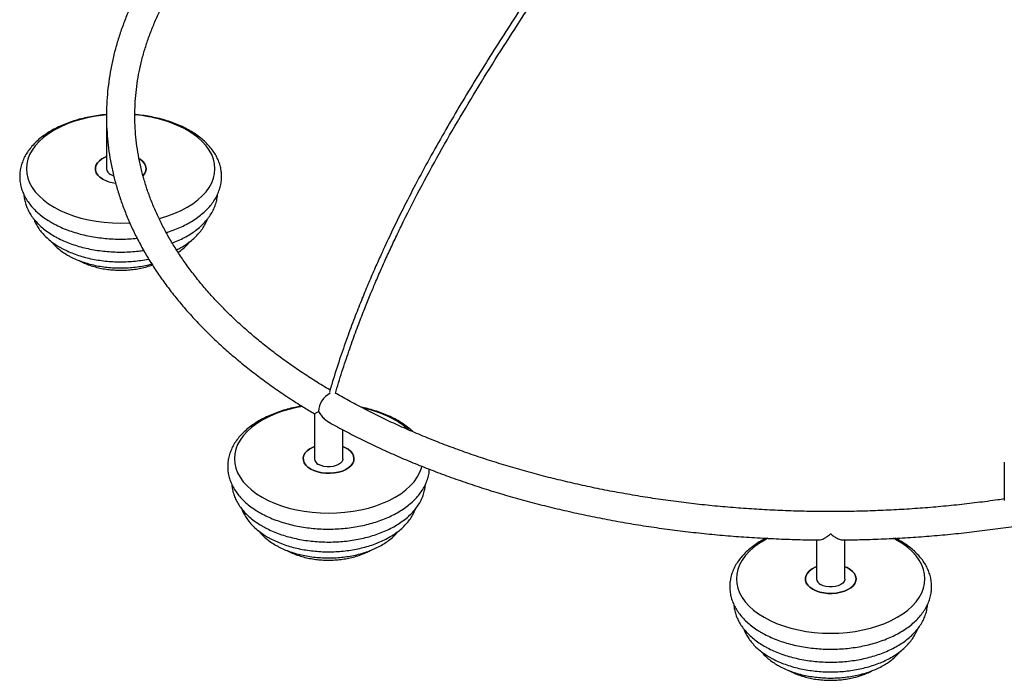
# Paper-space layout '_Isométrica' of a CAD drawing. Header units: millimetres. Extents: x -970 to -171, y -498 to 804.
# Tile 1 of 4: x -970 to -485, y -498 to -173. Entities that reach past the tile are written whole.
import ezdxf

# ---------------------------------------------------------------- set-up
doc = ezdxf.new("R2010")
doc.units = ezdxf.units.MM

psp = doc.layouts.new('_Isométrica')

# ---------------------------------------------------------------- linework, layer by layer
at = {"color": 7, "linetype": 'Continuous', "lineweight": 25}
for p, q in [((-927.27, -220.04), (-927.27, -246.17)), ((-824.76, -366.88), (-824.76, -389.04)), ((-810.76, -389.04), (-810.76, -374.77)), ((-484.69, -390.71), (-484.69, -409.58)), ((-577.27, -429.05), (-577.27, -448.22)), ((-563.27, -448.22), (-563.27, -429.03)), ((-537.43, -429.26), (-539.33, -428.22))]:
    psp.add_line(p, q, dxfattribs=at)
at = {"color": 7, "linetype": 'Continuous', "lineweight": 25, "flags": 128}
for points in [[(-927.26, -219.66), (-928.34, -219.76), (-932.3, -220.27), (-936.16, -220.97), (-939.9, -221.86), (-943.5, -222.94), (-946.92, -224.2), (-950.13, -225.63), (-953.12, -227.21), (-955.86, -228.93), (-958.32, -230.79), (-960.5, -232.76), (-962.37, -234.83), (-963.92, -237), (-965.14, -239.23), (-966.02, -241.51), (-966.55, -243.83), (-966.72, -246.17), (-966.55, -248.5), (-966.02, -250.82), (-965.14, -253.11), (-963.92, -255.34), (-962.37, -257.5), (-960.5, -259.57), (-958.32, -261.55), (-955.86, -263.4), (-953.12, -265.13), (-950.13, -266.71), (-946.92, -268.13), (-943.5, -269.39), (-939.9, -270.47), (-936.16, -271.36), (-932.3, -272.07), (-928.34, -272.57), (-924.32, -272.88), (-920.27, -272.98), (-916.23, -272.88), (-915.78, -272.85)], [(-901.36, -270.66), (-900.64, -270.47), (-897.05, -269.39), (-893.63, -268.13), (-890.42, -266.71), (-887.43, -265.13), (-884.69, -263.4), (-882.22, -261.55), (-880.05, -259.57), (-878.18, -257.5), (-876.63, -255.34), (-875.41, -253.11), (-874.53, -250.82), (-874, -248.5), (-873.82, -246.17), (-874, -243.83), (-874.53, -241.51), (-875.41, -239.23), (-876.63, -237), (-878.18, -234.83), (-880.05, -232.76), (-882.22, -230.79), (-884.69, -228.93), (-887.43, -227.21)], [(-927.27, -240.19), (-927.92, -240.46), (-929.48, -241.28), (-930.78, -242.25), (-931.77, -243.33), (-932.43, -244.5), (-932.75, -245.71), (-932.7, -246.93), (-932.3, -248.13), (-931.55, -249.28), (-930.48, -250.33), (-929.11, -251.27)], [(-929.11, -251.27), (-930.48, -250.33), (-931.55, -249.28), (-932.3, -248.13), (-932.7, -246.93), (-932.75, -245.71), (-932.43, -244.5), (-931.77, -243.33), (-930.78, -242.25), (-929.48, -241.28), (-927.92, -240.46), (-927.27, -240.19)], [(-909.14, -249.45), (-908.4, -248.43), (-907.91, -247.23), (-907.78, -246.01), (-908, -244.8), (-908.58, -243.62), (-909.49, -242.51), (-910.72, -241.51), (-911.07, -241.28)], [(-911.03, -241.31), (-910.72, -241.51), (-909.49, -242.51), (-908.58, -243.62), (-908, -244.8), (-907.78, -246.01), (-907.91, -247.23), (-908.4, -248.43), (-909.19, -249.5)], [(-923.66, -249.7), (-924, -249.59), (-925.22, -249.02)], [(-830.68, -363.28), (-833.65, -363.84), (-837.39, -364.74), (-840.99, -365.82), (-844.4, -367.07), (-847.62, -368.5), (-850.6, -370.08), (-853.34, -371.8), (-855.81, -373.66), (-857.99, -375.63), (-859.86, -377.71), (-861.41, -379.87), (-862.63, -382.1), (-863.5, -384.38), (-864.03, -386.7), (-864.21, -389.04), (-864.03, -391.37), (-863.5, -393.69), (-862.63, -395.98), (-861.41, -398.21), (-859.86, -400.37), (-857.99, -402.44), (-855.81, -404.42), (-853.34, -406.27), (-850.6, -408), (-847.62, -409.58), (-844.4, -411), (-840.99, -412.26), (-837.39, -413.34), (-833.65, -414.23), (-829.78, -414.94), (-825.83, -415.44), (-821.81, -415.75), (-817.76, -415.85), (-813.71, -415.75), (-809.69, -415.44), (-805.74, -414.94), (-801.87, -414.23), (-798.13, -413.34), (-794.54, -412.26), (-791.12, -411), (-787.9, -409.58), (-784.92, -408), (-782.18, -406.27), (-779.71, -404.42), (-777.53, -402.44), (-775.66, -400.37), (-774.11, -398.21), (-772.89, -395.98), (-772.02, -393.69), (-771.76, -392.74)], [(-824.76, -383.06), (-825.41, -383.33), (-826.97, -384.16), (-828.26, -385.12), (-829.26, -386.21), (-829.92, -387.37), (-830.24, -388.58), (-830.19, -389.8), (-829.79, -391), (-829.04, -392.15), (-827.97, -393.2), (-826.6, -394.14)], [(-826.6, -394.14), (-827.97, -393.2), (-829.04, -392.15), (-829.79, -391), (-830.19, -389.8), (-830.24, -388.58), (-829.92, -387.37), (-829.26, -386.21), (-828.26, -385.12), (-826.97, -384.16), (-825.41, -383.33), (-824.76, -383.06)], [(-826.6, -394.14), (-824.98, -394.93), (-823.15, -395.55), (-821.17, -395.98), (-819.08, -396.21), (-816.97, -396.24), (-814.87, -396.06), (-812.85, -395.67), (-810.98, -395.1), (-809.3, -394.35), (-807.87, -393.45), (-806.72, -392.42), (-805.89, -391.3), (-805.4, -390.11), (-805.26, -388.88), (-805.49, -387.67), (-806.07, -386.49), (-806.98, -385.39), (-808.2, -384.39), (-809.7, -383.52), (-810.76, -383.06)], [(-810.76, -383.06), (-809.7, -383.52), (-808.2, -384.39), (-806.98, -385.39), (-806.07, -386.49), (-805.49, -387.67), (-805.26, -388.88), (-805.4, -390.11), (-805.89, -391.3), (-806.72, -392.42), (-807.87, -393.45), (-809.3, -394.35), (-810.98, -395.1), (-812.85, -395.67), (-814.87, -396.06), (-816.97, -396.24), (-819.08, -396.21), (-821.17, -395.98), (-823.15, -395.55), (-824.98, -394.93), (-826.6, -394.14), (-826.6, -394.14)], [(-810.76, -389.04), (-810.8, -389.49), (-811.15, -390.37), (-811.83, -391.19), (-812.81, -391.9), (-814.04, -392.46), (-815.45, -392.85), (-816.98, -393.05), (-818.54, -393.05), (-820.07, -392.85), (-821.48, -392.46), (-822.71, -391.9)], [(-601.24, -428.23), (-603.12, -429.26), (-605.86, -430.98), (-608.32, -432.84), (-610.5, -434.81), (-612.37, -436.88), (-613.92, -439.05), (-615.14, -441.28), (-616.02, -443.56), (-616.55, -445.88), (-616.72, -448.22), (-616.55, -450.55), (-616.02, -452.87), (-615.14, -455.16), (-613.92, -457.39), (-612.37, -459.55), (-610.5, -461.62), (-608.32, -463.6), (-605.86, -465.45), (-603.12, -467.18), (-600.13, -468.76), (-596.92, -470.18), (-593.5, -471.44), (-589.9, -472.52), (-586.16, -473.41), (-582.3, -474.12), (-578.34, -474.62), (-574.32, -474.93), (-570.27, -475.03), (-566.23, -474.93), (-562.21, -474.62), (-558.25, -474.12), (-554.39, -473.41), (-550.64, -472.52), (-547.05, -471.44), (-543.63, -470.18), (-540.42, -468.76), (-537.43, -467.18), (-534.69, -465.45), (-532.22, -463.6), (-530.05, -461.62), (-528.18, -459.55), (-526.63, -457.39), (-525.41, -455.16), (-524.53, -452.87), (-524, -450.55), (-523.82, -448.22), (-524, -445.88), (-524.53, -443.56), (-525.41, -441.28), (-526.63, -439.05), (-528.18, -436.88), (-530.05, -434.81), (-532.22, -432.84), (-534.69, -430.98), (-537.43, -429.26), (-537.43, -429.26)], [(-577.27, -442.24), (-577.92, -442.51), (-579.48, -443.34), (-580.78, -444.3), (-581.77, -445.38), (-582.43, -446.55), (-582.75, -447.76), (-582.7, -448.98), (-582.3, -450.18), (-581.55, -451.33), (-580.48, -452.38), (-579.11, -453.32)], [(-579.11, -453.32), (-580.48, -452.38), (-581.55, -451.33), (-582.3, -450.18), (-582.7, -448.98), (-582.75, -447.76), (-582.43, -446.55), (-581.77, -445.38), (-580.78, -444.3), (-579.48, -443.34), (-577.92, -442.51), (-577.27, -442.24)], [(-579.11, -453.32), (-577.49, -454.11), (-575.66, -454.73), (-573.68, -455.16), (-571.6, -455.39), (-569.48, -455.42), (-567.38, -455.24), (-565.37, -454.85), (-563.49, -454.28), (-561.82, -453.53), (-560.38, -452.63), (-559.23, -451.6), (-558.4, -450.48), (-557.91, -449.29), (-557.78, -448.06), (-558, -446.85), (-558.58, -445.67), (-559.49, -444.56), (-560.72, -443.57), (-562.22, -442.7), (-563.27, -442.24)], [(-563.27, -442.24), (-562.22, -442.7), (-560.72, -443.57), (-559.49, -444.56), (-558.58, -445.67), (-558, -446.85), (-557.78, -448.06), (-557.91, -449.29), (-558.4, -450.48), (-559.23, -451.6), (-560.38, -452.63), (-561.82, -453.53), (-563.49, -454.28), (-565.37, -454.85), (-567.38, -455.24), (-569.48, -455.42), (-571.6, -455.39), (-573.68, -455.16), (-575.66, -454.73), (-577.49, -454.11), (-579.11, -453.32), (-579.11, -453.32)], [(-563.27, -448.22), (-563.32, -448.67), (-563.67, -449.55), (-564.35, -450.37), (-565.32, -451.07), (-566.55, -451.64), (-567.96, -452.03), (-569.49, -452.23), (-571.06, -452.23), (-572.59, -452.03), (-574, -451.64), (-575.22, -451.07)]]:
    psp.add_lwpolyline(points, dxfattribs=at)
at = {"color": 7, "linetype": 'Continuous', "lineweight": 25}
for centre, radius, start, end in [((-917.9, -283.53), 64.04, 61.5869, 85.8006), ((-923.85, -245.87), 3.44, 184.9193, 246.4008), ((-921.02, -236.38), 16.94, 241.4664, 263.8173), ((-921.01, -236.36), 16.96, 241.474, 263.989), ((-813.03, -420.47), 57.7, 60.8394, 77.7263), ((-802.82, -401.64), 36.28, 47.7667, 60.4336), ((-821.33, -388.74), 3.44, 184.9193, 246.4008), ((-573.85, -447.92), 3.44, 184.9193, 246.4008)]:
    psp.add_arc(centre, radius, start, end, dxfattribs=at)
at = {"color": 8, "linetype": 'Continuous', "lineweight": 25}
psp.add_arc((-812.33, -366.1), 10.39, 116.482, 178.1449, dxfattribs=at)
at = {"color": 7, "linetype": 'Continuous', "lineweight": 25}
for points, knots in [([(-550.82, 599.06), (-550.64, 598.71), (-549.66, 596.83), (-547.83, 593.15), (-545.3, 587.83), (-542.69, 582.05), (-539.78, 575.24), (-536.68, 567.49), (-533.43, 558.69), (-530.34, 549.61), (-527.42, 540.28), (-524.99, 531.83), (-523.04, 524.56), (-521.55, 518.62), (-520.23, 513.11), (-519.06, 507.97), (-517.95, 502.8), (-516.79, 497.14), (-515.54, 490.62), (-514.27, 483.47), (-512.9, 475.06), (-511.54, 465.8), (-510.25, 455.75), (-509.15, 445.84), (-508.22, 435.93), (-507.15, 422.17), (-506.2, 404.39), (-505.76, 382.36), (-506, 362.99), (-506.62, 346.45), (-507.39, 332.88), (-508.44, 318.91), (-509.57, 307.01), (-510.65, 297.21), (-511.52, 289.9), (-512.44, 282.88), (-513.33, 276.47), (-514.15, 270.86), (-514.93, 265.83), (-515.74, 260.83), (-516.65, 255.36), (-517.75, 249.12), (-519.02, 242.29), (-520.96, 232.34), (-523.61, 219.78), (-527.11, 204.77), (-530.84, 190.1), (-535.27, 174.06), (-540.56, 156.51), (-546.86, 137.47), (-553.76, 118.43), (-561.27, 99.44), (-569.38, 80.55), (-578.1, 61.8), (-587.44, 43.25), (-597.35, 24.94), (-607.74, 6.87), (-618.53, -10.97), (-629.63, -28.61), (-640.98, -46.07), (-652.52, -63.38), (-665.74, -82.89), (-680.63, -104.59), (-697.09, -128.57), (-713.42, -152.67), (-729.47, -177), (-742.49, -197.56), (-752.59, -214.21), (-759.98, -226.8), (-767.17, -239.5), (-774.02, -252.12), (-779.19, -262.11), (-782.83, -269.37), (-785.09, -273.98), (-787.28, -278.53), (-789.55, -283.34), (-792.06, -288.79), (-794.93, -295.2), (-798.04, -302.38), (-801.32, -310.3), (-804.74, -318.93), (-808.32, -328.47), (-811.98, -338.96), (-815.07, -348.35), (-816.78, -354.23), (-817.38, -356.31)], [0, 0, 0, 0, 0.001616, 0.008546, 0.016551, 0.025152, 0.033666, 0.045663, 0.05758, 0.069714, 0.082079, 0.094285, 0.102316, 0.109758, 0.116603, 0.122842, 0.128771, 0.135551, 0.143428, 0.152274, 0.161061, 0.173123, 0.184603, 0.195741, 0.20688, 0.218017, 0.24164, 0.265262, 0.288885, 0.302805, 0.316726, 0.330742, 0.345456, 0.352725, 0.360171, 0.367323, 0.373659, 0.379183, 0.383908, 0.388524, 0.393879, 0.39997, 0.40679, 0.413828, 0.428922, 0.443176, 0.457074, 0.470971, 0.489015, 0.507056, 0.525092, 0.543124, 0.561148, 0.579168, 0.597172, 0.615185, 0.633207, 0.651246, 0.669296, 0.687358, 0.705426, 0.723503, 0.748813, 0.774125, 0.799435, 0.824734, 0.850017, 0.862652, 0.875282, 0.887901, 0.900505, 0.912563, 0.917161, 0.92163, 0.925971, 0.930334, 0.93552, 0.941654, 0.948743, 0.956095, 0.964277, 0.973313, 0.983231, 0.994071, 1, 1, 1, 1]), ([(-814.42, -356.86), (-813.91, -355.1), (-812.37, -349.79), (-809.58, -341.26), (-806.25, -331.6), (-803.06, -322.95), (-800.08, -315.27), (-797.36, -308.56), (-794.65, -302.09), (-791.81, -295.56), (-788.7, -288.63), (-785.45, -281.65), (-780.29, -270.9), (-772.97, -256.46), (-763.23, -238.51), (-753.03, -220.77), (-742.46, -203.23), (-731.57, -185.9), (-718.33, -165.47), (-702.64, -142.02), (-684.54, -115.56), (-667.84, -91.28), (-652.71, -69.05), (-639.19, -48.83), (-625.91, -28.41), (-612.99, -7.74), (-600.52, 13.23), (-589.21, 33.5), (-579.06, 53.04), (-570.07, 71.78), (-561.69, 90.68), (-553.91, 109.69), (-546.75, 128.77), (-540.18, 147.88), (-534.24, 166.83), (-528.88, 185.7), (-524.01, 204.68), (-519.58, 224.02), (-516.36, 240.03), (-514.09, 252.5), (-512.64, 261.08), (-511.39, 269.03), (-510.34, 276.13), (-509.42, 282.77), (-508.56, 289.46), (-507.59, 297.45), (-506.58, 306.8), (-505.6, 317.18), (-504.77, 327.56), (-504.1, 337.68), (-503.59, 347.61), (-503.21, 357.4), (-502.9, 369.82), (-502.82, 384.77), (-503.17, 402.13), (-503.94, 418.96), (-505.11, 435.31), (-506.67, 451.29), (-508.67, 467.28), (-510.59, 479.79), (-512.17, 488.88), (-513.23, 494.58), (-514.31, 500.06), (-515.34, 505), (-516.19, 508.89), (-516.87, 511.88), (-517.48, 514.5), (-518.17, 517.43), (-519.02, 520.92), (-520.34, 526.11), (-522.1, 532.67), (-524.3, 540.31), (-526.56, 547.63), (-528.9, 554.73), (-531.35, 561.75), (-533.99, 568.81), (-536.78, 575.85), (-539.3, 581.8), (-541.37, 586.45), (-542.86, 589.69), (-543.95, 592), (-544.75, 593.64), (-545.38, 594.94), (-546.17, 596.54), (-546.98, 598.16), (-547.53, 599.24), (-547.76, 599.67)], [0, 0, 0, 0, 0.00502, 0.015137, 0.024274, 0.032467, 0.039744, 0.046125, 0.051623, 0.058215, 0.06483, 0.071537, 0.078339, 0.095964, 0.11364, 0.131339, 0.149048, 0.166772, 0.184504, 0.212386, 0.24028, 0.268176, 0.289307, 0.310436, 0.331554, 0.352662, 0.373751, 0.394827, 0.412889, 0.430955, 0.44903, 0.467108, 0.485193, 0.50328, 0.521373, 0.539107, 0.557095, 0.575724, 0.594844, 0.603538, 0.612154, 0.619991, 0.626953, 0.633135, 0.639669, 0.646874, 0.657019, 0.667735, 0.678264, 0.688598, 0.698759, 0.708898, 0.719038, 0.737625, 0.756216, 0.774806, 0.792554, 0.810414, 0.828699, 0.847454, 0.854186, 0.860986, 0.867835, 0.873963, 0.878952, 0.882077, 0.884988, 0.888605, 0.892948, 0.898014, 0.908064, 0.917862, 0.927376, 0.936627, 0.945995, 0.955613, 0.965476, 0.975265, 0.980795, 0.985495, 0.989371, 0.990921, 0.992748, 0.995125, 0.99805, 1, 1, 1, 1]), ([(-913.24, -220.03), (-913.24, -218.68), (-913.24, -215.36), (-912.87, -210.08), (-912.18, -204.21), (-911.17, -198.35), (-909.86, -192.51), (-908.22, -186.7), (-906.28, -180.92), (-904.04, -175.18), (-901.48, -169.48), (-898.63, -163.83), (-895.48, -158.23), (-892.03, -152.69), (-888.29, -147.21), (-884.27, -141.79), (-879.96, -136.45), (-875.36, -131.18), (-870.49, -125.99), (-865.35, -120.88), (-859.93, -115.86), (-854.25, -110.93), (-848.31, -106.1), (-842.12, -101.37), (-835.68, -96.75), (-828.98, -92.24), (-822.96, -88.38), (-819.07, -86.08), (-817.59, -85.2)], [0, 0, 0, 0, 0.027691, 0.067765, 0.107823, 0.147851, 0.187832, 0.227754, 0.267608, 0.307388, 0.347093, 0.386722, 0.426279, 0.465768, 0.505195, 0.544567, 0.583891, 0.623172, 0.662419, 0.701637, 0.740831, 0.780007, 0.819168, 0.85832, 0.897466, 0.936607, 0.975747, 1, 1, 1, 1]), ([(-913.35, -162.04), (-914.03, -163.45), (-915.7, -166.86), (-917.99, -172.35), (-920.27, -178.47), (-922.22, -184.64), (-923.86, -190.83), (-925.18, -197.04), (-926.19, -203.28), (-926.87, -209.52), (-927.24, -215.11), (-927.24, -218.62), (-927.24, -220.04)], [0, 0, 0, 0, 0.075183, 0.182282, 0.28921, 0.395967, 0.502561, 0.609003, 0.715312, 0.821509, 0.927622, 1, 1, 1, 1]), ([(-927.23, -219.49), (-927.6, -219.51), (-929.29, -219.63), (-932.24, -220.03), (-936.05, -220.69), (-939.77, -221.54), (-943.38, -222.57), (-946.84, -223.78), (-950.15, -225.17), (-953.27, -226.72), (-956.19, -228.44), (-958.89, -230.31), (-961.34, -232.33), (-963.52, -234.48), (-965.41, -236.75), (-967, -239.13), (-968.26, -241.58), (-969.19, -244.08), (-969.79, -246.61), (-970.06, -249.14), (-970.01, -251.66), (-969.64, -254.16), (-968.97, -256.61), (-967.99, -259.01), (-966.71, -261.36), (-965.13, -263.62), (-963.26, -265.81), (-961.11, -267.89), (-958.68, -269.86), (-956.42, -271.42), (-954.94, -272.3), (-954.42, -272.61)], [0, 0, 0, 0, 0.010343, 0.046986, 0.083668, 0.120404, 0.157209, 0.194094, 0.23107, 0.268138, 0.30529, 0.342498, 0.379687, 0.416754, 0.453567, 0.489973, 0.52584, 0.561093, 0.59575, 0.629918, 0.663776, 0.69753, 0.731346, 0.765435, 0.799963, 0.835027, 0.870644, 0.906758, 0.943258, 0.980016, 1, 1, 1, 1]), ([(-927.24, -220.04), (-927.25, -220.7), (-927.29, -223.44), (-927.04, -228.27), (-926.48, -234.51), (-925.59, -240.74), (-924.39, -246.94), (-922.87, -253.13), (-921.04, -259.28), (-918.9, -265.4), (-916.45, -271.49), (-913.69, -277.52), (-910.62, -283.51), (-907.25, -289.44), (-903.58, -295.31), (-899.61, -301.12), (-895.34, -306.85), (-890.78, -312.5), (-885.94, -318.07), (-880.81, -323.56), (-875.41, -328.95), (-869.73, -334.23), (-863.78, -339.42), (-857.58, -344.5), (-851.12, -349.46), (-844.41, -354.31), (-837.45, -359.03), (-830.89, -363.24), (-826.56, -365.83), (-824.71, -366.93)], [0, 0, 0, 0, 0.012044, 0.049962, 0.087881, 0.125812, 0.163767, 0.201756, 0.239788, 0.277869, 0.316005, 0.3542, 0.392454, 0.430768, 0.469139, 0.507565, 0.546042, 0.584564, 0.623126, 0.661724, 0.700353, 0.739006, 0.77768, 0.816371, 0.855074, 0.893786, 0.932504, 0.971225, 1, 1, 1, 1]), ([(-817.05, -355.21), (-817.39, -355.01), (-820.14, -353.4), (-825.15, -350.3), (-831.97, -345.86), (-838.55, -341.3), (-844.88, -336.63), (-850.96, -331.86), (-856.78, -326.99), (-862.33, -322.03), (-867.62, -316.98), (-872.64, -311.84), (-877.38, -306.63), (-881.84, -301.34), (-886.02, -295.97), (-889.92, -290.55), (-893.52, -285.06), (-896.83, -279.51), (-899.85, -273.91), (-902.56, -268.27), (-904.98, -262.57), (-907.1, -256.84), (-908.91, -251.07), (-910.41, -245.27), (-911.6, -239.44), (-912.49, -233.59), (-913.04, -227.73), (-913.29, -223.2), (-913.25, -220.64), (-913.24, -220.03)], [0, 0, 0, 0, 0.005419, 0.044426, 0.083429, 0.12243, 0.161432, 0.200435, 0.239443, 0.278458, 0.317484, 0.356525, 0.395587, 0.434674, 0.473792, 0.512948, 0.552148, 0.5914, 0.630711, 0.670086, 0.709531, 0.749052, 0.788648, 0.828322, 0.868068, 0.907882, 0.947752, 0.987665, 1, 1, 1, 1]), ([(-897.81, -277.59), (-897.56, -277.51), (-896.11, -277.1), (-893.58, -276.17), (-890.28, -274.79), (-887.16, -273.23), (-884.25, -271.51), (-881.56, -269.63), (-879.12, -267.61), (-876.95, -265.45), (-875.07, -263.17), (-873.49, -260.8), (-872.25, -258.34), (-871.33, -255.84), (-870.74, -253.31), (-870.48, -250.78), (-870.54, -248.25), (-870.92, -245.76), (-871.61, -243.31), (-872.6, -240.91), (-873.89, -238.57), (-875.48, -236.31), (-877.36, -234.13), (-879.53, -232.05), (-881.96, -230.08), (-884.65, -228.25), (-887.57, -226.56), (-890.7, -225.03), (-894.02, -223.67), (-897.49, -222.47), (-901.11, -221.46), (-904.84, -220.62), (-908.67, -219.98), (-911.48, -219.6), (-913.01, -219.5), (-913.23, -219.49)], [0, 0, 0, 0, 0.006813, 0.039421, 0.07211, 0.104879, 0.137722, 0.170614, 0.203485, 0.236246, 0.268775, 0.300941, 0.332625, 0.363767, 0.394384, 0.424573, 0.454495, 0.484331, 0.514229, 0.544375, 0.574913, 0.605927, 0.63743, 0.669368, 0.701644, 0.734143, 0.766764, 0.799424, 0.832061, 0.864653, 0.897191, 0.929675, 0.962112, 0.994511, 1, 1, 1, 1]), ([(-967.98, -258.91), (-967.96, -259.31), (-967.9, -260.53), (-967.45, -262.55), (-966.67, -264.94), (-965.57, -267.27), (-964.18, -269.54), (-962.49, -271.73), (-960.51, -273.83), (-958.26, -275.81), (-955.77, -277.66), (-953.47, -279.1), (-951.03, -280.44), (-948.42, -281.71), (-945.15, -283.03), (-941.73, -284.18), (-938.16, -285.16), (-934.49, -285.95), (-930.73, -286.56), (-926.9, -286.98), (-923.04, -287.21), (-919.15, -287.25), (-915.27, -287.1), (-911.86, -286.81), (-909.77, -286.5), (-908.93, -286.38)], [0, 0, 0, 0, 0.02105, 0.064175, 0.107496, 0.151281, 0.195718, 0.240896, 0.286794, 0.333296, 0.380237, 0.425914, 0.451217, 0.498587, 0.545896, 0.593135, 0.64029, 0.687365, 0.734369, 0.781319, 0.828232, 0.875129, 0.922029, 0.968949, 1, 1, 1, 1]), ([(-894.84, -282.76), (-894.4, -282.59), (-892.83, -282.02), (-890.32, -280.85), (-887.33, -279.27), (-884.56, -277.51), (-882.02, -275.6), (-879.74, -273.55), (-877.74, -271.36), (-876.04, -269.07), (-874.66, -266.69), (-873.61, -264.25), (-872.91, -261.76), (-872.56, -259.94), (-872.54, -258.96), (-872.54, -258.81)], [0, 0, 0, 0, 0.034731, 0.122739, 0.210975, 0.299399, 0.387895, 0.476225, 0.564088, 0.651108, 0.736913, 0.821241, 0.904036, 0.985484, 1, 1, 1, 1]), ([(-963.09, -270.88), (-963.05, -271), (-962.78, -271.89), (-961.97, -273.5), (-960.66, -275.69), (-959.03, -277.8), (-957.12, -279.81), (-954.93, -281.72), (-952.65, -283.37), (-950.58, -284.65), (-948.39, -285.86), (-945.88, -287.06), (-942.72, -288.32), (-939.41, -289.41), (-935.97, -290.31), (-932.42, -291.03), (-928.79, -291.56), (-925.1, -291.91), (-921.38, -292.06), (-917.66, -292.02), (-913.95, -291.79), (-910.29, -291.36), (-907.78, -290.98), (-906.52, -290.69), (-906.43, -290.67)], [0, 0, 0, 0, 0.007176, 0.05498, 0.103538, 0.152981, 0.203299, 0.254362, 0.305964, 0.34706, 0.374945, 0.427054, 0.479087, 0.531034, 0.58288, 0.634627, 0.686293, 0.737897, 0.789464, 0.841021, 0.892593, 0.944199, 0.995869, 1, 1, 1, 1]), ([(-892.77, -286.12), (-892.03, -285.74), (-890.3, -284.88), (-887.83, -283.33), (-885.35, -281.51), (-883.13, -279.53), (-881.19, -277.43), (-879.56, -275.2), (-878.3, -273.04), (-877.73, -271.58), (-877.48, -270.92)], [0, 0, 0, 0, 0.10104, 0.234769, 0.368668, 0.502325, 0.635213, 0.766675, 0.896067, 1, 1, 1, 1]), ([(-954.42, -272.61), (-953.89, -272.9), (-952.38, -273.75), (-949.72, -275.04), (-946.4, -276.4), (-942.92, -277.58), (-939.3, -278.59), (-935.56, -279.42), (-931.73, -280.07), (-927.84, -280.53), (-923.9, -280.8), (-919.94, -280.87), (-916, -280.77), (-913.42, -280.55), (-912.14, -280.44)], [0, 0, 0, 0, 0.046638, 0.134022, 0.221297, 0.308449, 0.395456, 0.482321, 0.56906, 0.6557, 0.742271, 0.828808, 0.915343, 1, 1, 1, 1]), ([(-954.55, -281.94), (-954.04, -282.54), (-952.98, -283.81), (-951.04, -285.57), (-948.85, -287.25), (-946.79, -288.55), (-944.59, -289.75), (-942.21, -290.87), (-939.23, -292.03), (-936.09, -293.01), (-932.84, -293.8), (-929.48, -294.41), (-926.06, -294.82), (-922.59, -295.05), (-919.11, -295.08), (-915.63, -294.92), (-912.19, -294.57), (-908.82, -294.01), (-906.39, -293.51), (-905.13, -293.14), (-904.92, -293.08)], [0, 0, 0, 0, 0.053169, 0.112271, 0.172254, 0.229614, 0.262335, 0.323264, 0.384089, 0.444795, 0.505362, 0.565797, 0.626128, 0.686388, 0.746617, 0.806858, 0.867139, 0.927503, 0.987993, 1, 1, 1, 1]), ([(-891.96, -287.35), (-891.73, -287.2), (-890.66, -286.51), (-889.01, -285.13), (-887.25, -283.49), (-886.38, -282.38), (-886.06, -281.98)], [0, 0, 0, 0, 0.0969293, 0.4482697, 0.7982016, 1, 1, 1, 1]), ([(-940.84, -291.37), (-940.62, -291.49), (-939.58, -292.06), (-937.6, -292.96), (-934.86, -293.97), (-931.97, -294.8), (-928.97, -295.44), (-925.89, -295.88), (-922.76, -296.13), (-919.61, -296.19), (-916.46, -296.05), (-913.35, -295.72), (-910.3, -295.19), (-907.37, -294.49), (-905.53, -293.87), (-904.62, -293.56)], [0, 0, 0, 0, 0.023018, 0.105245, 0.187301, 0.269155, 0.350771, 0.432179, 0.513439, 0.594628, 0.67583, 0.757113, 0.838558, 0.920255, 1, 1, 1, 1]), ([(-484.69, -408.86), (-485.75, -409.02), (-490.17, -409.7), (-498.02, -410.71), (-508.23, -411.88), (-518.5, -412.87), (-528.81, -413.68), (-539.17, -414.31), (-549.55, -414.76), (-559.96, -415.03), (-570.37, -415.12), (-580.78, -415.03), (-591.19, -414.75), (-601.57, -414.3), (-611.93, -413.67), (-622.24, -412.85), (-632.51, -411.86), (-642.72, -410.69), (-652.86, -409.34), (-662.93, -407.82), (-672.91, -406.13), (-682.79, -404.26), (-692.57, -402.22), (-702.24, -400.01), (-711.78, -397.64), (-721.19, -395.11), (-730.46, -392.41), (-739.59, -389.55), (-748.55, -386.54), (-757.35, -383.38), (-765.97, -380.07), (-774.42, -376.61), (-782.67, -373.01), (-790.73, -369.26), (-798.58, -365.39), (-806.08, -361.45), (-811.26, -358.57), (-813.91, -357.05), (-814.26, -356.85)], [0, 0, 0, 0, 0.009242, 0.03832, 0.067401, 0.096484, 0.125568, 0.154654, 0.183741, 0.212828, 0.241916, 0.271005, 0.300093, 0.32918, 0.358267, 0.387352, 0.416436, 0.445518, 0.474598, 0.503676, 0.532751, 0.561823, 0.590891, 0.619956, 0.649017, 0.678074, 0.707127, 0.736175, 0.765218, 0.794256, 0.82329, 0.852318, 0.881341, 0.910359, 0.939372, 0.96838, 0.995861, 1, 1, 1, 1]), ([(-830.95, -363.14), (-831.81, -363.28), (-833.95, -363.64), (-837.26, -364.42), (-840.86, -365.44), (-844.33, -366.66), (-847.63, -368.04), (-850.76, -369.59), (-853.68, -371.31), (-856.38, -373.18), (-858.83, -375.2), (-861.01, -377.35), (-862.9, -379.62), (-864.49, -382), (-865.75, -384.45), (-866.68, -386.95), (-867.28, -389.48), (-867.55, -392.01), (-867.5, -394.54), (-867.13, -397.03), (-866.46, -399.48), (-865.48, -401.89), (-864.2, -404.23), (-862.62, -406.5), (-860.75, -408.68), (-858.6, -410.76), (-856.17, -412.73), (-853.91, -414.29), (-852.43, -415.17), (-851.91, -415.48)], [0, 0, 0, 0, 0.026291, 0.065328, 0.104437, 0.143632, 0.182923, 0.222312, 0.26179, 0.301328, 0.340845, 0.380234, 0.419352, 0.458038, 0.49615, 0.533611, 0.570438, 0.606745, 0.642723, 0.678591, 0.714524, 0.750747, 0.787437, 0.824697, 0.862545, 0.900919, 0.939705, 0.978765, 1, 1, 1, 1]), ([(-776.14, -375.82), (-776.44, -375.52), (-777.45, -374.53), (-779.46, -372.96), (-782.14, -371.12), (-785.06, -369.43), (-788.19, -367.9), (-791.5, -366.54), (-794.98, -365.35), (-798.43, -364.36), (-800.77, -363.86), (-801.85, -363.63)], [0, 0, 0, 0, 0.049648, 0.169476, 0.290137, 0.411248, 0.532501, 0.653672, 0.774675, 0.895476, 1, 1, 1, 1]), ([(-824.69, -366.88), (-824.71, -366.89), (-824.79, -366.94), (-824.48, -366.77), (-823.89, -366.43), (-823.19, -366.04), (-822.71, -365.77), (-822.71, -365.77)], [0, 0, 0, 0, 0.0984123, 0.3509643, 0.6106649, 0.9977039, 1, 1, 1, 1]), ([(-822.71, -365.77), (-822.71, -365.77), (-822.33, -366.42), (-821.48, -367.67), (-819.84, -369.55), (-818.44, -370.47), (-817.66, -370.98)], [0, 0, 0, 0, 0.00226, 0.300564, 0.607591, 1, 1, 1, 1]), ([(-817.67, -371.01), (-817.53, -371.09), (-814.84, -372.62), (-809.46, -375.51), (-801.46, -379.61), (-793.24, -383.56), (-784.83, -387.37), (-776.23, -391.02), (-767.44, -394.53), (-758.49, -397.87), (-749.37, -401.06), (-740.09, -404.09), (-730.67, -406.96), (-721.1, -409.66), (-711.4, -412.19), (-701.58, -414.55), (-691.64, -416.74), (-681.6, -418.76), (-671.46, -420.6), (-661.23, -422.26), (-650.92, -423.75), (-640.54, -425.05), (-630.1, -426.18), (-619.6, -427.13), (-609.07, -427.89), (-598.5, -428.47), (-587.9, -428.85), (-580.39, -429.04), (-576.42, -429.05), (-575.98, -429.05)], [0, 0, 0, 0, 0.002286, 0.042056, 0.081823, 0.121585, 0.161343, 0.201095, 0.240842, 0.280583, 0.320318, 0.360047, 0.399771, 0.439489, 0.479202, 0.518909, 0.558612, 0.59831, 0.638004, 0.677694, 0.71738, 0.757064, 0.796744, 0.836423, 0.876099, 0.915774, 0.955448, 0.995121, 1, 1, 1, 1]), ([(-564.58, -429.05), (-561.74, -429.01), (-555.36, -428.94), (-545.46, -428.61), (-534.88, -428.1), (-524.33, -427.39), (-513.82, -426.5), (-503.36, -425.44), (-492.96, -424.19), (-482.63, -422.76), (-472.37, -421.15), (-462.2, -419.37), (-452.13, -417.41), (-442.16, -415.27), (-432.3, -412.97), (-422.56, -410.49), (-412.95, -407.84), (-403.48, -405.03), (-394.15, -402.06), (-384.98, -398.92), (-375.97, -395.62), (-367.13, -392.17), (-358.47, -388.56), (-350, -384.81), (-341.72, -380.9), (-333.65, -376.85), (-327.36, -373.54), (-323.85, -371.54), (-322.88, -370.99)], [0, 0, 0, 0, 0.031828, 0.071496, 0.111164, 0.150834, 0.190506, 0.230179, 0.269855, 0.309534, 0.349215, 0.388901, 0.42859, 0.468284, 0.507982, 0.547685, 0.587394, 0.627109, 0.666829, 0.706556, 0.746289, 0.786029, 0.825775, 0.865528, 0.905287, 0.945052, 0.984823, 1, 1, 1, 1]), ([(-851.91, -415.48), (-851.38, -415.77), (-849.87, -416.62), (-847.21, -417.91), (-843.89, -419.27), (-840.4, -420.46), (-836.78, -421.47), (-833.05, -422.3), (-829.22, -422.94), (-825.33, -423.4), (-821.39, -423.67), (-817.42, -423.75), (-813.46, -423.63), (-809.53, -423.33), (-805.65, -422.84), (-801.84, -422.17), (-798.12, -421.31), (-794.52, -420.27), (-791.06, -419.05), (-787.77, -417.66), (-784.65, -416.1), (-781.74, -414.38), (-779.05, -412.5), (-776.61, -410.48), (-774.43, -408.32), (-772.55, -406.04), (-770.98, -403.67), (-769.73, -401.21), (-768.82, -398.71), (-768.25, -396.38), (-768.13, -394.88), (-768.08, -394.23)], [0, 0, 0, 0, 0.019057, 0.054764, 0.090427, 0.12604, 0.161593, 0.197088, 0.232531, 0.267935, 0.30331, 0.338671, 0.374031, 0.409403, 0.444799, 0.480233, 0.515721, 0.551275, 0.586908, 0.622628, 0.658437, 0.694326, 0.730269, 0.766189, 0.801988, 0.837534, 0.872683, 0.907307, 0.941337, 0.974793, 1, 1, 1, 1]), ([(-865.47, -401.78), (-865.45, -402.18), (-865.38, -403.4), (-864.94, -405.42), (-864.16, -407.81), (-863.06, -410.14), (-861.67, -412.41), (-859.98, -414.6), (-858, -416.7), (-855.74, -418.69), (-853.25, -420.53), (-850.95, -421.97), (-848.51, -423.31), (-845.91, -424.58), (-842.64, -425.9), (-839.21, -427.06), (-835.65, -428.03), (-831.98, -428.82), (-828.22, -429.43), (-824.39, -429.85), (-820.52, -430.08), (-816.64, -430.12), (-812.76, -429.97), (-808.91, -429.63), (-805.12, -429.1), (-801.41, -428.39), (-797.8, -427.49), (-794.31, -426.41), (-790.97, -425.16), (-787.8, -423.73), (-784.82, -422.14), (-782.05, -420.38), (-779.51, -418.47), (-777.23, -416.42), (-775.23, -414.23), (-773.53, -411.94), (-772.15, -409.56), (-771.09, -407.12), (-770.4, -404.63), (-770.05, -402.81), (-770.03, -401.83), (-770.03, -401.68)], [0, 0, 0, 0, 0.012204, 0.037205, 0.062321, 0.087705, 0.113468, 0.13966, 0.166269, 0.193228, 0.220443, 0.246924, 0.261593, 0.289056, 0.316483, 0.34387, 0.371208, 0.3985, 0.42575, 0.45297, 0.480168, 0.507356, 0.534547, 0.561748, 0.588973, 0.616232, 0.643538, 0.670902, 0.698334, 0.725838, 0.753413, 0.781048, 0.808705, 0.83631, 0.863769, 0.890964, 0.91778, 0.944134, 0.970009, 0.995463, 1, 1, 1, 1]), ([(-860.57, -413.75), (-860.54, -413.87), (-860.26, -414.76), (-859.46, -416.37), (-858.15, -418.56), (-856.52, -420.67), (-854.61, -422.69), (-852.42, -424.59), (-850.14, -426.24), (-848.07, -427.52), (-845.88, -428.73), (-843.36, -429.94), (-840.21, -431.19), (-836.9, -432.28), (-833.46, -433.18), (-829.91, -433.9), (-826.28, -434.43), (-822.59, -434.78), (-818.87, -434.93), (-815.15, -434.89), (-811.44, -434.66), (-807.77, -434.24), (-804.17, -433.63), (-800.67, -432.84), (-797.28, -431.86), (-794.02, -430.71), (-790.93, -429.38), (-788.02, -427.87), (-785.31, -426.21), (-782.84, -424.38), (-780.62, -422.41), (-778.68, -420.3), (-777.05, -418.08), (-775.79, -415.91), (-775.22, -414.45), (-774.97, -413.8)], [0, 0, 0, 0, 0.0044608, 0.0341766, 0.0643613, 0.0950959, 0.1263749, 0.1581165, 0.1901931, 0.2157394, 0.2330734, 0.2654651, 0.29781, 0.3301013, 0.3623296, 0.3944971, 0.4266134, 0.4586916, 0.4907469, 0.5227956, 0.5548535, 0.5869331, 0.6190519, 0.6512268, 0.6834742, 0.7158083, 0.748239, 0.7807676, 0.8133806, 0.8460349, 0.8786304, 0.9110382, 0.9430982, 0.9746535, 1, 1, 1, 1]), ([(-852.03, -424.82), (-851.53, -425.41), (-850.47, -426.68), (-848.53, -428.44), (-846.33, -430.12), (-844.28, -431.42), (-842.08, -432.62), (-839.7, -433.75), (-836.72, -434.9), (-833.58, -435.88), (-830.32, -436.67), (-826.97, -437.28), (-823.55, -437.69), (-820.08, -437.92), (-816.59, -437.95), (-813.12, -437.79), (-809.68, -437.44), (-806.3, -436.89), (-803.01, -436.16), (-799.83, -435.25), (-796.79, -434.15), (-793.91, -432.87), (-791.21, -431.42), (-788.72, -429.8), (-786.48, -428.01), (-784.74, -426.36), (-783.87, -425.26), (-783.55, -424.85)], [0, 0, 0, 0, 0.03663, 0.077346, 0.11867, 0.158187, 0.18073, 0.222705, 0.264609, 0.306431, 0.348157, 0.389793, 0.431356, 0.472871, 0.514365, 0.555866, 0.597395, 0.638982, 0.680655, 0.722443, 0.76437, 0.806454, 0.848694, 0.891059, 0.933442, 0.975656, 1, 1, 1, 1]), ([(-575.98, -429), (-575.6, -428.98), (-574.9, -428.94), (-573.6, -428.36), (-572.09, -427.51), (-570.96, -426.68), (-570.28, -426.13), (-570.27, -426.13)], [0, 0, 0, 0, 0.249165, 0.459488, 0.675765, 0.998088, 1, 1, 1, 1]), ([(-570.27, -426.13), (-570.27, -426.13), (-569.74, -426.56), (-568.66, -427.37), (-566.89, -428.41), (-565.42, -429.07), (-564.75, -429), (-564.58, -428.99)], [0, 0, 0, 0, 0.001913, 0.254403, 0.514275, 0.8776, 1, 1, 1, 1]), ([(-602.11, -428.24), (-602.49, -428.42), (-603.91, -429.12), (-606.18, -430.49), (-608.89, -432.36), (-611.34, -434.38), (-613.52, -436.53), (-615.41, -438.8), (-617, -441.18), (-618.26, -443.63), (-619.19, -446.13), (-619.79, -448.66), (-620.06, -451.19), (-620.01, -453.72), (-619.64, -456.21), (-618.97, -458.66), (-617.99, -461.07), (-616.71, -463.41), (-615.13, -465.67), (-613.26, -467.86), (-611.11, -469.94), (-608.68, -471.91), (-606.42, -473.47), (-604.94, -474.35), (-604.42, -474.66)], [0, 0, 0, 0, 0.017881, 0.067736, 0.117667, 0.167573, 0.217316, 0.266717, 0.315572, 0.363703, 0.411011, 0.457518, 0.50337, 0.548805, 0.594102, 0.639481, 0.685226, 0.731561, 0.778615, 0.826412, 0.874874, 0.923855, 0.973183, 1, 1, 1, 1]), ([(-604.42, -474.66), (-603.89, -474.95), (-602.38, -475.8), (-599.72, -477.09), (-596.4, -478.45), (-592.92, -479.63), (-589.3, -480.65), (-585.56, -481.47), (-581.73, -482.12), (-577.84, -482.58), (-573.9, -482.85), (-569.94, -482.92), (-565.98, -482.81), (-562.04, -482.51), (-558.16, -482.02), (-554.35, -481.35), (-550.63, -480.49), (-547.03, -479.45), (-543.58, -478.23), (-540.28, -476.84), (-537.16, -475.28), (-534.25, -473.56), (-531.56, -471.68), (-529.12, -469.66), (-526.95, -467.5), (-525.07, -465.22), (-523.49, -462.85), (-522.25, -460.39), (-521.33, -457.89), (-520.74, -455.36), (-520.48, -452.83), (-520.54, -450.3), (-520.92, -447.81), (-521.61, -445.36), (-522.6, -442.96), (-523.89, -440.62), (-525.48, -438.36), (-527.36, -436.18), (-529.53, -434.1), (-531.96, -432.13), (-534.66, -430.31), (-536.83, -429.01), (-538.15, -428.37), (-538.43, -428.24)], [0, 0, 0, 0, 0.0137, 0.039368, 0.065005, 0.090606, 0.116164, 0.14168, 0.167159, 0.19261, 0.21804, 0.24346, 0.268879, 0.294307, 0.319752, 0.345224, 0.370735, 0.396294, 0.42191, 0.447588, 0.47333, 0.499129, 0.524967, 0.550789, 0.576523, 0.602077, 0.627344, 0.652234, 0.676697, 0.700747, 0.724462, 0.747967, 0.771405, 0.794891, 0.818572, 0.842561, 0.866924, 0.89167, 0.916759, 0.942113, 0.967643, 0.993268, 1, 1, 1, 1]), ([(-838.33, -434.24), (-838.1, -434.36), (-837.07, -434.93), (-835.09, -435.83), (-832.35, -436.84), (-829.45, -437.67), (-826.46, -438.31), (-823.38, -438.75), (-820.25, -439.01), (-817.09, -439.06), (-813.95, -438.92), (-810.84, -438.59), (-807.79, -438.06), (-804.83, -437.35), (-802, -436.43), (-799.48, -435.43), (-798.01, -434.66), (-797.36, -434.32)], [0, 0, 0, 0, 0.020024, 0.091555, 0.162936, 0.234142, 0.305142, 0.375961, 0.44665, 0.517278, 0.587917, 0.658626, 0.729477, 0.800547, 0.87191, 0.943624, 1, 1, 1, 1]), ([(-617.98, -460.96), (-617.96, -461.36), (-617.9, -462.58), (-617.45, -464.6), (-616.67, -466.99), (-615.57, -469.32), (-614.18, -471.59), (-612.49, -473.78), (-610.51, -475.88), (-608.26, -477.86), (-605.77, -479.71), (-603.47, -481.15), (-601.03, -482.49), (-598.42, -483.76), (-595.15, -485.08), (-591.73, -486.24), (-588.16, -487.21), (-584.49, -488), (-580.73, -488.61), (-576.9, -489.03), (-573.04, -489.26), (-569.15, -489.3), (-565.27, -489.15), (-561.43, -488.81), (-557.64, -488.28), (-553.92, -487.57), (-550.31, -486.67), (-546.83, -485.59), (-543.49, -484.34), (-540.32, -482.91), (-537.33, -481.32), (-534.56, -479.56), (-532.02, -477.65), (-529.74, -475.6), (-527.74, -473.41), (-526.04, -471.12), (-524.66, -468.74), (-523.61, -466.3), (-522.91, -463.81), (-522.56, -461.99), (-522.54, -461.01), (-522.54, -460.86)], [0, 0, 0, 0, 0.012204, 0.037205, 0.062321, 0.087705, 0.113468, 0.13966, 0.166269, 0.193228, 0.220443, 0.246924, 0.261593, 0.289056, 0.316483, 0.34387, 0.371208, 0.3985, 0.42575, 0.45297, 0.480168, 0.507356, 0.534547, 0.561748, 0.588973, 0.616232, 0.643538, 0.670902, 0.698334, 0.725838, 0.753413, 0.781048, 0.808705, 0.83631, 0.863769, 0.890964, 0.91778, 0.944134, 0.970009, 0.995463, 1, 1, 1, 1]), ([(-613.09, -472.93), (-613.05, -473.05), (-612.78, -473.94), (-611.97, -475.55), (-610.66, -477.74), (-609.03, -479.85), (-607.12, -481.87), (-604.93, -483.77), (-602.65, -485.42), (-600.58, -486.7), (-598.39, -487.91), (-595.88, -489.11), (-592.72, -490.37), (-589.41, -491.46), (-585.97, -492.36), (-582.42, -493.08), (-578.79, -493.61), (-575.1, -493.96), (-571.38, -494.11), (-567.66, -494.07), (-563.95, -493.84), (-560.28, -493.42), (-556.69, -492.81), (-553.18, -492.02), (-549.79, -491.04), (-546.53, -489.89), (-543.44, -488.56), (-540.53, -487.05), (-537.83, -485.39), (-535.35, -483.56), (-533.13, -481.58), (-531.19, -479.48), (-529.56, -477.26), (-528.3, -475.09), (-527.73, -473.63), (-527.48, -472.98)], [0, 0, 0, 0, 0.004461, 0.034177, 0.064361, 0.095096, 0.126375, 0.158117, 0.190193, 0.215739, 0.233073, 0.265465, 0.29781, 0.330101, 0.36233, 0.394497, 0.426613, 0.458692, 0.490747, 0.522796, 0.554853, 0.586933, 0.619052, 0.651227, 0.683474, 0.715808, 0.748239, 0.780768, 0.813381, 0.846035, 0.87863, 0.911038, 0.943098, 0.974653, 1, 1, 1, 1]), ([(-604.55, -483.99), (-604.04, -484.59), (-602.98, -485.86), (-601.04, -487.62), (-598.85, -489.3), (-596.79, -490.6), (-594.59, -491.8), (-592.21, -492.93), (-589.23, -494.08), (-586.09, -495.06), (-582.84, -495.85), (-579.48, -496.46), (-576.06, -496.87), (-572.59, -497.1), (-569.11, -497.13), (-565.63, -496.97), (-562.19, -496.62), (-558.81, -496.07), (-555.52, -495.34), (-552.34, -494.43), (-549.3, -493.33), (-546.42, -492.05), (-543.72, -490.6), (-541.23, -488.98), (-539, -487.19), (-537.26, -485.54), (-536.38, -484.43), (-536.06, -484.03)], [0, 0, 0, 0, 0.03663, 0.077346, 0.11867, 0.158187, 0.18073, 0.222705, 0.264609, 0.306431, 0.348157, 0.389793, 0.431356, 0.472871, 0.514365, 0.555866, 0.597395, 0.638982, 0.680655, 0.722443, 0.76437, 0.806454, 0.848694, 0.891059, 0.933442, 0.975656, 1, 1, 1, 1]), ([(-590.84, -493.42), (-590.62, -493.54), (-589.58, -494.11), (-587.6, -495.01), (-584.86, -496.02), (-581.97, -496.85), (-578.97, -497.49), (-575.89, -497.93), (-572.76, -498.19), (-569.61, -498.24), (-566.46, -498.1), (-563.35, -497.77), (-560.3, -497.24), (-557.34, -496.52), (-554.51, -495.61), (-551.99, -494.61), (-550.52, -493.84), (-549.88, -493.5)], [0, 0, 0, 0, 0.020024, 0.091555, 0.162936, 0.234142, 0.305142, 0.375961, 0.44665, 0.517278, 0.587917, 0.658626, 0.729477, 0.800547, 0.87191, 0.943624, 1, 1, 1, 1])]:
    psp.add_open_spline(points, degree=3, knots=knots, dxfattribs=at)

doc.saveas('drawing.dxf')
